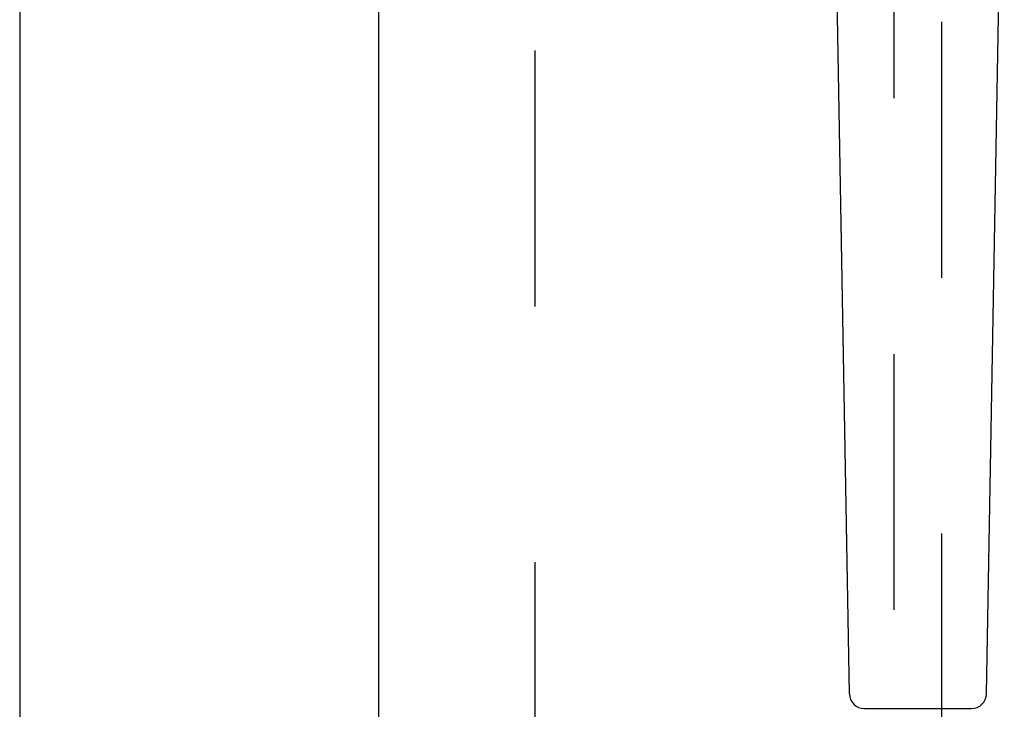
# Model space of a CAD drawing. Header units: inches. Extents: x 0 to 243, y 0 to 157.
# Tile 15 of 76: x 80.03 to 85.17, y 48.43 to 52.03. Entities that reach past the tile are written whole.
import ezdxf

# ---------------------------------------------------------------- set-up
doc = ezdxf.new("R2010")
doc.units = ezdxf.units.IN
doc.header["$LTSCALE"] = 13.357143
doc.header["$MEASUREMENT"] = 0
doc.linetypes.add('HIDDEN', pattern=[0.2, 0.1, -0.1])
doc.layers.get('0').update_dxf_attribs({"linetype": 'CONTINUOUS'})
doc.layers.add('DEFAULT_2', color=8, linetype='HIDDEN')

msp = doc.modelspace()

# ---------------------------------------------------------------- linework, layer by layer
at = {"color": 3, "linetype": 'Continuous'}
for p, q in [((80.0269, 95.2694), (80.0269, 14.9774)), ((81.9019, 14.9774), (81.9019, 95.2694))]:
    msp.add_line(p, q, dxfattribs=at)
at = {"color": 7, "linetype": 'Continuous'}
for p, q in [((84.3565, 48.5078), (84.2636, 53.8283)), ((85.0723, 48.5078), (85.1651, 53.8283)), ((84.4352, 48.4305), (84.9935, 48.4305))]:
    msp.add_line(p, q, dxfattribs=at)
for centre, start, end in [((84.4352, 48.5092), 181, 270), ((84.9935, 48.5092), 270, 359)]:
    msp.add_arc(centre, 0.0787, start, end, dxfattribs=at)
at = {"layer": 'DEFAULT_2', "color": 8, "linetype": 'HIDDEN'}
for p, q in [((82.7144, 94.6084), (82.7144, 15.6384)), ((84.5894, 52.9526), (84.5894, 15.9509)), ((84.8394, 15.9509), (84.8394, 52.9526))]:
    msp.add_line(p, q, dxfattribs=at)

doc.saveas('drawing.dxf')
